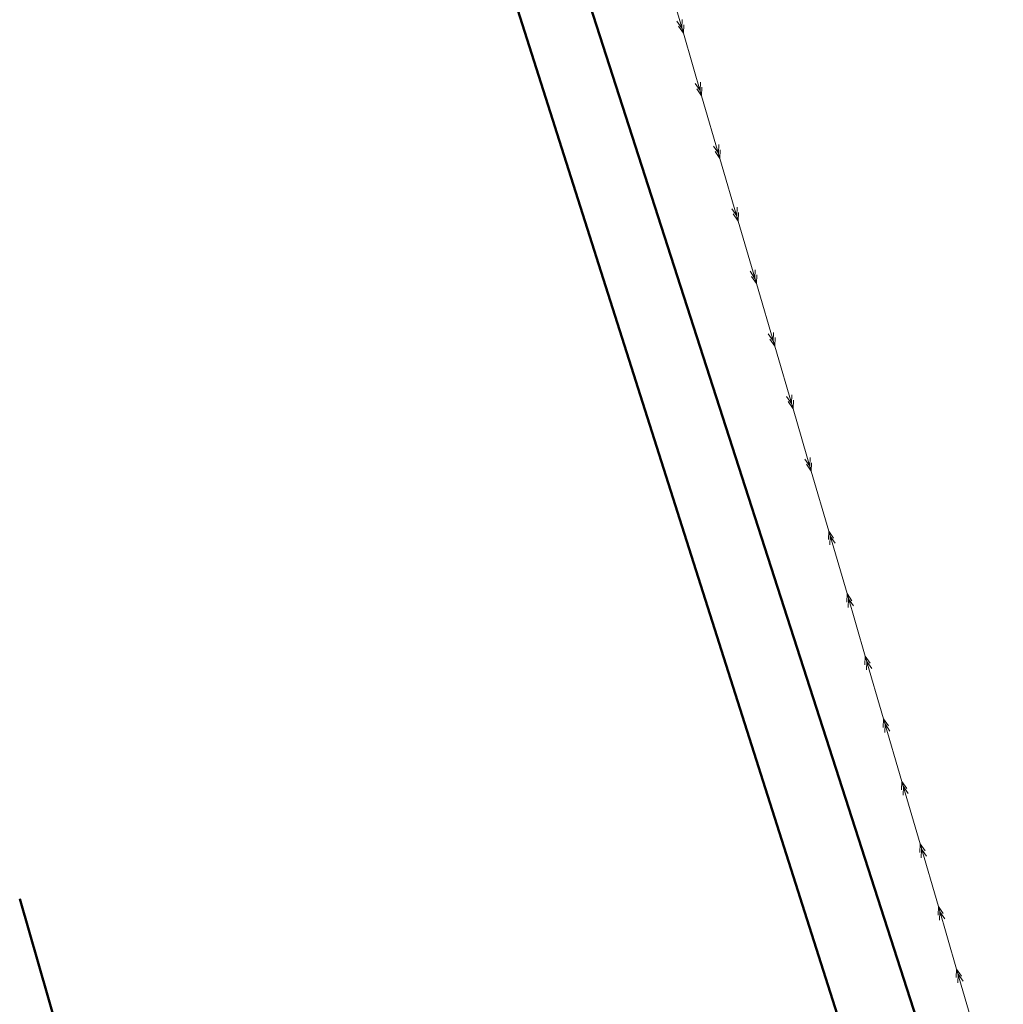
# Model space of a CAD drawing. Header units: metres. Extents: x 7389918 to 7395901, y 5992959 to 5996029.
# Tile 59 of 66: x 7395245 to 7395426, y 5994766 to 5994947. Entities that reach past the tile are written whole.
import ezdxf

# ---------------------------------------------------------------- set-up
doc = ezdxf.new("R2010")
doc.units = ezdxf.units.M
doc.header["$MEASUREMENT"] = 0
for name, pattern in [('1', [0]), ('2', [1.5, 1, -0.5]), ('4_SUEP_A', [0])]:
    doc.linetypes.add(name, pattern=pattern)
for name, color, linetype, lineweight in [('Dzialki', 7, '1', 18), ('GRANICE_ZLE_L_0', 2, '1', 50), ('SUEP_L_0', 1, '4_SUEP_A', 18)]:
    doc.layers.add(name, color=color, linetype=linetype, lineweight=lineweight)
doc.layers.add('Kontury', color=7, linetype='2', lineweight=18, true_color=0x008000)
doc.layers.add('Uzytki', color=7, linetype='2', lineweight=18, true_color=0x008000)

msp = doc.modelspace()

# ---------------------------------------------------------------- linework, layer by layer
at = {"layer": 'Dzialki'}
for p, q in [((7395327.93, 5995017.98), (7395426.1, 5994713.39)), ((7395412.65, 5994709.82), (7395315.66, 5995014.84)), ((7395245.04, 5994784.95), (7395276.99, 5994673.93))]:
    msp.add_line(p, q, dxfattribs=at)
at = {"layer": 'GRANICE_ZLE_L_0'}
for p, q in [((7395327.93, 5995017.98), (7395426.1, 5994713.39)), ((7395412.65, 5994709.82), (7395315.66, 5995014.84)), ((7395245.04, 5994784.95), (7395276.99, 5994673.93))]:
    msp.add_line(p, q, dxfattribs=at)
at = {"layer": 'Kontury'}
for p, q in [((7395426.1, 5994713.39), (7395378.43, 5994861.29)), ((7395384.99, 5994796.8), (7395412.65, 5994709.82))]:
    msp.add_line(p, q, dxfattribs=at)
at = {"layer": 'SUEP_L_0', "linetype": '4_SUEP_A'}
for p, q in [((7395363.84, 5994955.84), (7395367.21, 5994944.32)), ((7395366.99, 5994946.86), (7395366.93, 5994945.28)), ((7395366.93, 5994945.28), (7395366.03, 5994946.58)), ((7395367.21, 5994944.32), (7395366.31, 5994945.62)), ((7395367.27, 5994945.9), (7395367.21, 5994944.32)), ((7395367.21, 5994944.32), (7395370.57, 5994932.8)), ((7395370.29, 5994933.76), (7395369.39, 5994935.06)), ((7395370.57, 5994932.8), (7395369.67, 5994934.1)), ((7395370.35, 5994935.34), (7395370.29, 5994933.76)), ((7395370.63, 5994934.38), (7395370.57, 5994932.8)), ((7395370.57, 5994932.8), (7395373.93, 5994921.28)), ((7395373.65, 5994922.24), (7395372.75, 5994923.54)), ((7395373.71, 5994923.82), (7395373.65, 5994922.24)), ((7395373.93, 5994921.28), (7395373.03, 5994922.58)), ((7395373.99, 5994922.86), (7395373.93, 5994921.28)), ((7395373.93, 5994921.28), (7395377.3, 5994909.76)), ((7395377.08, 5994912.3), (7395377.02, 5994910.72)), ((7395377.02, 5994910.72), (7395376.12, 5994912.02)), ((7395377.3, 5994909.76), (7395376.4, 5994911.06)), ((7395377.36, 5994911.34), (7395377.3, 5994909.76)), ((7395377.3, 5994909.76), (7395380.66, 5994898.24)), ((7395380.38, 5994899.2), (7395379.48, 5994900.5)), ((7395380.44, 5994900.78), (7395380.38, 5994899.2)), ((7395380.72, 5994899.82), (7395380.66, 5994898.24)), ((7395380.66, 5994898.24), (7395379.76, 5994899.54)), ((7395380.66, 5994898.24), (7395384.03, 5994886.72)), ((7395383.74, 5994887.68), (7395382.84, 5994888.98)), ((7395383.8, 5994889.26), (7395383.74, 5994887.68)), ((7395384.03, 5994886.72), (7395383.12, 5994888.02)), ((7395384.08, 5994888.3), (7395384.03, 5994886.72)), ((7395384.03, 5994886.72), (7395387.39, 5994875.2)), ((7395387.11, 5994876.16), (7395386.21, 5994877.46)), ((7395387.39, 5994875.2), (7395386.49, 5994876.5)), ((7395387.17, 5994877.74), (7395387.11, 5994876.16)), ((7395387.45, 5994876.78), (7395387.39, 5994875.2)), ((7395387.39, 5994875.2), (7395390.75, 5994863.68)), ((7395390.47, 5994864.64), (7395389.57, 5994865.94)), ((7395390.53, 5994866.22), (7395390.47, 5994864.64)), ((7395390.81, 5994865.26), (7395390.75, 5994863.68)), ((7395390.75, 5994863.68), (7395389.85, 5994864.98)), ((7395390.75, 5994863.68), (7395393.97, 5994852.68)), ((7395393.97, 5994852.68), (7395393.91, 5994851.1)), ((7395393.97, 5994852.68), (7395397.33, 5994841.16)), ((7395394.87, 5994851.38), (7395393.97, 5994852.68)), ((7395394.25, 5994851.72), (7395394.19, 5994850.14)), ((7395395.15, 5994850.42), (7395394.25, 5994851.72)), ((7395397.33, 5994841.16), (7395397.27, 5994839.58)), ((7395397.33, 5994841.16), (7395400.69, 5994829.64)), ((7395398.23, 5994839.86), (7395397.33, 5994841.16)), ((7395397.61, 5994840.2), (7395397.55, 5994838.62)), ((7395398.51, 5994838.9), (7395397.61, 5994840.2)), ((7395400.69, 5994829.64), (7395400.63, 5994828.06)), ((7395400.69, 5994829.64), (7395404.06, 5994818.12)), ((7395401.59, 5994828.34), (7395400.69, 5994829.64)), ((7395400.97, 5994828.68), (7395400.92, 5994827.1)), ((7395401.88, 5994827.38), (7395400.97, 5994828.68)), ((7395404.06, 5994818.12), (7395404, 5994816.54)), ((7395404.06, 5994818.12), (7395407.42, 5994806.6)), ((7395404.96, 5994816.82), (7395404.06, 5994818.12)), ((7395404.34, 5994817.16), (7395404.28, 5994815.58)), ((7395405.24, 5994815.86), (7395404.34, 5994817.16)), ((7395407.42, 5994806.6), (7395407.36, 5994805.02)), ((7395407.42, 5994806.6), (7395410.79, 5994795.08)), ((7395408.32, 5994805.3), (7395407.42, 5994806.6)), ((7395407.7, 5994805.64), (7395407.64, 5994804.06)), ((7395408.6, 5994804.34), (7395407.7, 5994805.64)), ((7395410.79, 5994795.08), (7395410.73, 5994793.5)), ((7395410.79, 5994795.08), (7395414.15, 5994783.56)), ((7395411.69, 5994793.78), (7395410.79, 5994795.08)), ((7395411.07, 5994794.12), (7395411.01, 5994792.54)), ((7395411.97, 5994792.82), (7395411.07, 5994794.12)), ((7395414.15, 5994783.56), (7395414.09, 5994781.98)), ((7395414.15, 5994783.56), (7395417.51, 5994772.05)), ((7395415.05, 5994782.26), (7395414.15, 5994783.56)), ((7395414.43, 5994782.6), (7395414.37, 5994781.02)), ((7395415.33, 5994781.3), (7395414.43, 5994782.6)), ((7395417.51, 5994772.05), (7395417.45, 5994770.47)), ((7395417.51, 5994772.05), (7395420.88, 5994760.53)), ((7395418.41, 5994770.75), (7395417.51, 5994772.05)), ((7395417.79, 5994771.09), (7395417.73, 5994769.51)), ((7395418.69, 5994769.79), (7395417.79, 5994771.09))]:
    msp.add_line(p, q, dxfattribs=at)
at = {"layer": 'Uzytki'}
for p, q in [((7395426.1, 5994713.39), (7395378.43, 5994861.29)), ((7395412.65, 5994709.82), (7395384.99, 5994796.8))]:
    msp.add_line(p, q, dxfattribs=at)

doc.saveas('drawing.dxf')
